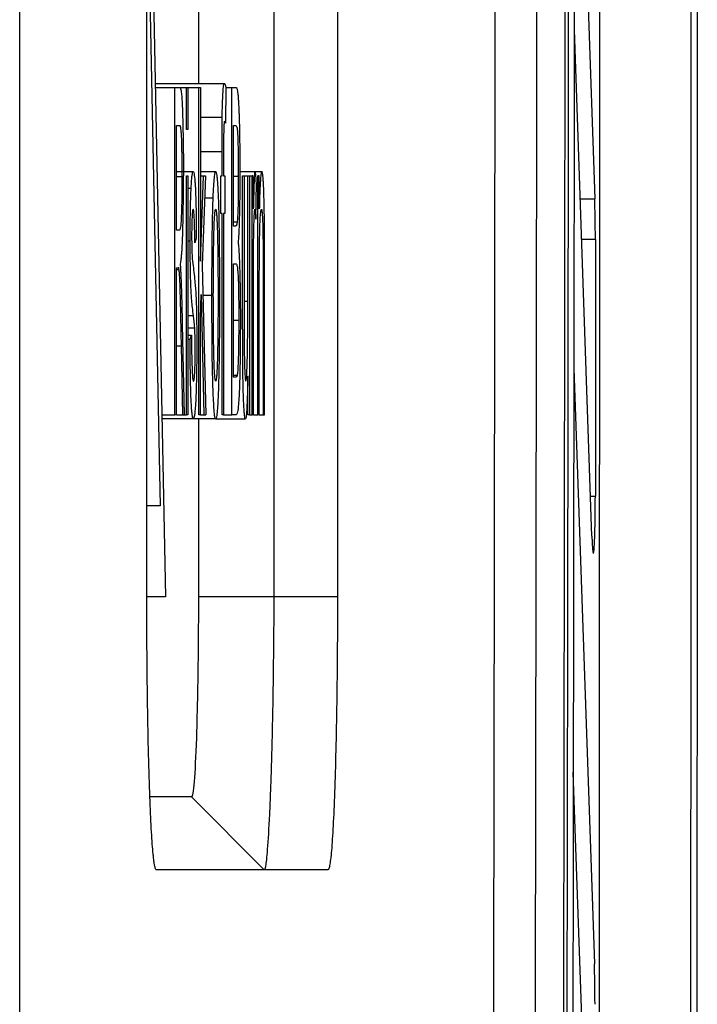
# Model space of a CAD drawing. Header units: millimetres. Extents: x 156812 to 157936, y 112087 to 113571.
# Tile 10 of 204: x 156978.43 to 156985.87, y 112822.41 to 112833.23. Entities that reach past the tile are written whole.
import ezdxf

# ---------------------------------------------------------------- set-up
doc = ezdxf.new("R2010")
doc.units = ezdxf.units.MM

msp = doc.modelspace()

# ---------------------------------------------------------------- linework, layer by layer
at = {"color": 7, "linetype": 'Continuous', "lineweight": 25}
for p, q in [((156978.428, 112667.911), (156978.427, 113032.064)), ((156979.822, 112826.89), (156979.822, 112846.89)), ((156981.216, 112846.89), (156981.216, 112826.89)), ((156981.916, 112846.89), (156981.916, 112826.89)), ((156984.524, 112837.637), (156984.743, 112831.264)), ((156979.822, 112837.119), (156980.029, 112826.89)), ((156979.822, 112835.119), (156979.968, 112827.89)), ((156980.389, 112834.844), (156980.389, 112832.531)), ((156984.711, 112827.557), (156984.52, 112833.118)), ((156979.915, 112832.531), (156980.674, 112832.531)), ((156979.916, 112832.485), (156980.129, 112832.485)), ((156980.129, 112832.485), (156980.183, 112832.485)), ((156980.129, 112828.89), (156980.129, 112832.485)), ((156980.191, 112832.485), (156980.257, 112832.485)), ((156980.257, 112832.485), (156980.273, 112832.485)), ((156980.257, 112832.024), (156980.257, 112832.485)), ((156980.273, 112832.485), (156980.273, 112832.024)), ((156980.273, 112832.485), (156980.395, 112832.485)), ((156980.395, 112832.485), (156980.411, 112832.485)), ((156980.395, 112828.89), (156980.395, 112832.485)), ((156980.411, 112832.485), (156980.411, 112830.578)), ((156980.689, 112832.486), (156980.686, 112832.093)), ((156980.689, 112832.485), (156980.757, 112832.485)), ((156980.757, 112832.485), (156980.804, 112832.485)), ((156980.757, 112828.89), (156980.757, 112832.485)), ((156980.147, 112832.07), (156980.184, 112832.07)), ((156980.147, 112830.918), (156980.147, 112832.07)), ((156980.411, 112832.16), (156980.65, 112832.16)), ((156980.774, 112832.07), (156980.798, 112832.07)), ((156980.774, 112830.964), (156980.774, 112832.07)), ((156980.273, 112832.024), (156980.257, 112832.024)), ((156980.411, 112831.784), (156980.649, 112831.784)), ((156980.649, 112831.517), (156980.649, 112831.784)), ((156980.665, 112831.74), (156980.665, 112831.517)), ((156980.147, 112831.563), (156980.331, 112831.563)), ((156980.411, 112831.563), (156980.579, 112831.563)), ((156980.84, 112831.563), (156981.011, 112831.563)), ((156981.011, 112831.563), (156981.086, 112831.563)), ((156980.208, 112831.505), (156980.147, 112831.505)), ((156980.257, 112828.89), (156980.257, 112831.517)), ((156980.257, 112831.517), (156980.273, 112831.517)), ((156980.273, 112831.517), (156980.273, 112828.89)), ((156980.411, 112830.578), (156980.445, 112831.517)), ((156980.411, 112831.517), (156980.445, 112831.517)), ((156980.467, 112831.517), (156980.432, 112830.535)), ((156980.445, 112831.517), (156980.467, 112831.517)), ((156980.636, 112831.517), (156980.649, 112831.517)), ((156980.636, 112831.102), (156980.636, 112831.517)), ((156980.665, 112831.517), (156980.681, 112831.517)), ((156980.681, 112831.517), (156980.681, 112831.102)), ((156980.827, 112831.509), (156980.774, 112831.509)), ((156980.875, 112829.897), (156980.875, 112831.517)), ((156980.875, 112831.517), (156980.891, 112831.517)), ((156980.891, 112831.517), (156980.891, 112830.088)), ((156980.891, 112831.517), (156980.933, 112831.517)), ((156980.933, 112830.137), (156980.933, 112831.517)), ((156980.933, 112831.517), (156980.949, 112831.517)), ((156980.949, 112831.517), (156980.949, 112828.89)), ((156980.949, 112831.517), (156980.978, 112831.517)), ((156980.992, 112831.517), (156980.978, 112831.517)), ((156980.978, 112828.89), (156980.978, 112831.517)), ((156980.992, 112831.151), (156980.992, 112831.517)), ((156981.021, 112831.04), (156981.026, 112831.44)), ((156981.042, 112828.89), (156981.042, 112831.517)), ((156981.058, 112831.517), (156981.042, 112831.517)), ((156981.058, 112831.151), (156981.058, 112831.517)), ((156980.273, 112831.379), (156980.309, 112831.379)), ((156980.459, 112831.274), (156980.551, 112831.274)), ((156984.583, 112831.263), (156984.743, 112831.264)), ((156980.649, 112831.102), (156980.636, 112831.102)), ((156980.649, 112828.89), (156980.649, 112831.102)), ((156980.681, 112831.102), (156980.665, 112831.102)), ((156980.665, 112831.102), (156980.665, 112828.89)), ((156980.815, 112831.007), (156980.774, 112831.007)), ((156980.18, 112830.918), (156980.147, 112830.918)), ((156980.8, 112830.964), (156980.774, 112830.964)), ((156980.273, 112830.801), (156980.299, 112830.801)), ((156980.366, 112830.826), (156980.35, 112830.78)), ((156984.599, 112830.819), (156984.75, 112830.819)), ((156984.75, 112830.814), (156984.599, 112830.814)), ((156980.147, 112830.503), (156980.165, 112830.503)), ((156980.147, 112828.89), (156980.147, 112830.503)), ((156980.147, 112830.486), (156980.173, 112830.486)), ((156980.178, 112830.503), (156980.167, 112830.503)), ((156980.432, 112830.535), (156980.469, 112828.89)), ((156980.774, 112830.549), (156980.802, 112830.549)), ((156980.774, 112829.304), (156980.774, 112830.549)), ((156981.1, 112830.458), (156981.1, 112828.89)), ((156981.116, 112828.89), (156981.116, 112830.497)), ((156980.994, 112828.89), (156980.994, 112830.286)), ((156981.058, 112828.89), (156981.058, 112830.298)), ((156980.411, 112829.953), (156980.42, 112830.211)), ((156980.42, 112830.211), (156980.45, 112828.89)), ((156980.439, 112830.203), (156980.537, 112830.203)), ((156980.891, 112830.137), (156980.933, 112830.137)), ((156980.273, 112829.979), (156980.334, 112829.979)), ((156980.411, 112828.89), (156980.411, 112829.953)), ((156980.832, 112829.927), (156980.774, 112829.927)), ((156980.236, 112828.89), (156980.215, 112829.882)), ((156980.273, 112829.845), (156980.349, 112829.845)), ((156980.273, 112829.765), (156980.313, 112829.765)), ((156980.273, 112829.719), (156980.297, 112829.719)), ((156980.297, 112829.719), (156980.313, 112829.765)), ((156980.147, 112829.649), (156980.2, 112829.649)), ((156980.2, 112829.649), (156980.215, 112828.89)), ((156984.514, 112829.399), (156984.739, 112822.857)), ((156980.815, 112829.322), (156980.774, 112829.322)), ((156980.804, 112829.304), (156980.774, 112829.304)), ((156980.933, 112828.89), (156980.933, 112829.319)), ((156979.988, 112828.89), (156980.129, 112828.89)), ((156980.335, 112828.844), (156979.989, 112828.844)), ((156980.147, 112828.89), (156980.129, 112828.89)), ((156980.151, 112828.89), (156980.215, 112828.89)), ((156980.215, 112828.89), (156980.236, 112828.89)), ((156980.236, 112828.89), (156980.257, 112828.89)), ((156980.273, 112828.89), (156980.257, 112828.89)), ((156980.579, 112828.844), (156980.335, 112828.844)), ((156980.389, 112828.844), (156980.389, 112826.89)), ((156980.411, 112828.89), (156980.395, 112828.89)), ((156980.411, 112828.89), (156980.45, 112828.89)), ((156980.45, 112828.89), (156980.469, 112828.89)), ((156980.579, 112828.844), (156980.905, 112828.844)), ((156980.665, 112828.89), (156980.649, 112828.89)), ((156980.665, 112828.89), (156980.757, 112828.89)), ((156980.804, 112828.89), (156980.757, 112828.89)), ((156980.949, 112828.89), (156980.933, 112828.89)), ((156980.949, 112828.89), (156980.978, 112828.89)), ((156980.994, 112828.89), (156980.978, 112828.89)), ((156980.994, 112828.89), (156981.042, 112828.89)), ((156981.058, 112828.89), (156981.042, 112828.89)), ((156981.058, 112828.89), (156981.1, 112828.89)), ((156981.1, 112828.89), (156981.116, 112828.89)), ((156984.696, 112827.994), (156984.749, 112827.994)), ((156979.968, 112827.89), (156979.822, 112827.89)), ((156980.029, 112826.89), (156979.822, 112826.89)), ((156981.216, 112826.89), (156980.389, 112826.89)), ((156981.916, 112826.89), (156981.216, 112826.89)), ((156984.705, 112819.193), (156984.506, 112824.964)), ((156980.313, 112824.69), (156979.857, 112824.69)), ((156981.112, 112823.89), (156980.313, 112824.69)), ((156981.812, 112823.89), (156979.927, 112823.89))]:
    msp.add_line(p, q, dxfattribs=at)
for points, knots in [([(156984.467, 112863.811), (156984.467, 112862.857), (156984.467, 112860.951), (156984.467, 112858.091), (156984.467, 112855.232), (156984.466, 112852.373), (156984.465, 112849.514), (156984.463, 112846.656), (156984.461, 112843.798), (156984.459, 112840.941), (156984.457, 112838.083), (156984.454, 112835.226), (156984.45, 112832.37), (156984.447, 112829.513), (156984.443, 112826.657), (156984.438, 112823.802), (156984.434, 112820.946), (156984.429, 112818.091), (156984.423, 112815.237), (156984.417, 112812.382), (156984.411, 112809.528), (156984.405, 112806.675), (156984.396, 112802.882), (156984.384, 112798.152), (156984.368, 112792.487), (156984.35, 112786.826), (156984.331, 112781.169), (156984.311, 112775.517), (156984.289, 112769.869), (156984.266, 112764.226), (156984.242, 112758.587), (156984.216, 112752.953), (156984.189, 112747.322), (156984.17, 112743.573), (156984.16, 112741.698)], [0, 0, 0, 0, 0.023337, 0.046672, 0.070004, 0.093334, 0.116662, 0.139988, 0.163313, 0.186637, 0.20996, 0.233283, 0.256605, 0.279928, 0.303251, 0.326576, 0.349901, 0.373227, 0.396555, 0.419886, 0.443218, 0.466553, 0.489891, 0.536281, 0.582661, 0.629033, 0.6754, 0.721763, 0.768124, 0.814488, 0.860854, 0.907227, 0.953608, 1, 1, 1, 1]), ([(156983.6, 112666.254), (156983.608, 112667.189), (156983.625, 112669.058), (156983.649, 112671.866), (156983.672, 112674.676), (156983.695, 112677.488), (156983.718, 112680.302), (156983.741, 112683.119), (156983.763, 112685.937), (156983.785, 112688.758), (156983.806, 112691.581), (156983.827, 112694.407), (156983.848, 112697.234), (156983.868, 112700.064), (156983.888, 112702.896), (156983.908, 112705.731), (156983.927, 112708.567), (156983.946, 112711.406), (156983.985, 112717.314), (156984.041, 112726.303), (156984.109, 112738.396), (156984.171, 112750.517), (156984.226, 112762.655), (156984.275, 112774.805), (156984.317, 112786.964), (156984.353, 112799.14), (156984.377, 112809.068), (156984.392, 112816.737), (156984.402, 112822.144), (156984.41, 112827.551), (156984.417, 112832.959), (156984.423, 112838.368), (156984.428, 112843.779), (156984.431, 112849.19), (156984.433, 112854.602), (156984.433, 112858.211), (156984.433, 112860.015)], [0, 0, 0, 0, 0.014769, 0.029536, 0.044302, 0.059067, 0.073831, 0.088595, 0.103357, 0.11812, 0.132883, 0.147645, 0.162408, 0.177172, 0.191936, 0.206701, 0.221467, 0.236234, 0.251003, 0.313602, 0.376187, 0.438771, 0.50137, 0.563812, 0.626239, 0.688664, 0.751104, 0.778767, 0.806425, 0.834079, 0.861731, 0.889382, 0.917033, 0.944685, 0.972341, 1, 1, 1, 1]), ([(156984.114, 112845.678), (156984.114, 112844.767), (156984.113, 112842.946), (156984.11, 112840.214), (156984.108, 112837.483), (156984.105, 112834.752), (156984.102, 112832.022), (156984.098, 112829.291), (156984.094, 112826.562), (156984.09, 112823.832), (156984.085, 112821.103), (156984.081, 112818.375), (156984.075, 112815.646), (156984.07, 112812.919), (156984.066, 112811.1), (156984.064, 112810.191)], [0, 0, 0, 0, 0.076933, 0.153861, 0.230785, 0.307706, 0.384624, 0.461541, 0.538458, 0.615375, 0.692294, 0.769214, 0.846138, 0.923067, 1, 1, 1, 1]), ([(156983.61, 112810.556), (156983.612, 112811.453), (156983.616, 112813.246), (156983.621, 112815.937), (156983.626, 112818.628), (156983.631, 112821.319), (156983.636, 112824.011), (156983.64, 112826.703), (156983.644, 112829.395), (156983.647, 112832.088), (156983.651, 112834.782), (156983.654, 112837.475), (156983.656, 112840.169), (156983.658, 112842.864), (156983.66, 112844.66), (156983.66, 112845.558)], [0, 0, 0, 0, 0.076933, 0.153862, 0.230786, 0.307706, 0.384625, 0.461542, 0.538459, 0.615376, 0.692294, 0.769215, 0.846139, 0.923067, 1, 1, 1, 1]), ([(156985.867, 112841.874), (156985.867, 112841.12), (156985.868, 112839.615), (156985.868, 112837.361), (156985.868, 112835.112), (156985.868, 112832.87), (156985.868, 112830.634), (156985.867, 112828.404), (156985.866, 112826.181), (156985.864, 112823.963), (156985.862, 112821.752), (156985.86, 112819.548), (156985.858, 112817.35), (156985.855, 112815.158), (156985.852, 112812.973), (156985.849, 112810.794), (156985.845, 112808.622), (156985.842, 112806.457), (156985.837, 112804.298), (156985.833, 112802.145), (156985.828, 112800), (156985.823, 112797.861), (156985.818, 112795.729), (156985.812, 112793.604), (156985.806, 112791.485), (156985.8, 112789.373), (156985.794, 112787.269), (156985.787, 112785.171), (156985.78, 112783.08), (156985.773, 112780.995), (156985.766, 112778.918), (156985.758, 112776.848), (156985.75, 112774.785), (156985.742, 112772.729), (156985.734, 112770.68), (156985.725, 112768.638), (156985.716, 112766.603), (156985.707, 112764.575), (156985.697, 112762.555), (156985.688, 112760.541), (156985.678, 112758.535), (156985.671, 112757.201), (156985.668, 112756.534)], [0, 0, 0, 0, 0.026403, 0.052735, 0.078994, 0.105182, 0.131298, 0.157342, 0.183314, 0.209215, 0.235043, 0.2608, 0.286484, 0.312097, 0.337637, 0.363106, 0.388503, 0.413828, 0.43908, 0.464261, 0.48937, 0.514407, 0.539371, 0.564264, 0.589085, 0.613833, 0.638509, 0.663114, 0.687646, 0.712106, 0.736494, 0.76081, 0.785054, 0.809225, 0.833325, 0.857352, 0.881307, 0.90519, 0.929001, 0.952739, 0.976406, 1, 1, 1, 1]), ([(156984.598, 112756.826), (156984.602, 112757.601), (156984.609, 112759.151), (156984.621, 112761.477), (156984.632, 112763.804), (156984.643, 112766.133), (156984.653, 112768.462), (156984.663, 112770.793), (156984.673, 112773.124), (156984.682, 112775.457), (156984.691, 112777.791), (156984.7, 112780.126), (156984.708, 112782.462), (156984.716, 112784.799), (156984.723, 112787.137), (156984.73, 112789.477), (156984.737, 112791.817), (156984.743, 112794.159), (156984.75, 112796.502), (156984.757, 112799.564), (156984.765, 112803.347), (156984.774, 112807.85), (156984.781, 112812.355), (156984.787, 112816.861), (156984.792, 112821.367), (156984.795, 112825.876), (156984.797, 112830.385), (156984.798, 112834.895), (156984.797, 112837.902), (156984.797, 112839.406)], [0, 0, 0, 0, 0.028354, 0.056704, 0.08505, 0.113393, 0.141734, 0.170072, 0.198408, 0.226744, 0.255079, 0.283414, 0.31175, 0.340087, 0.368426, 0.396766, 0.42511, 0.453457, 0.481808, 0.510163, 0.564607, 0.619036, 0.673457, 0.727872, 0.782285, 0.836701, 0.891123, 0.945554, 1, 1, 1, 1]), ([(156985.798, 112839.406), (156985.799, 112838.61), (156985.799, 112837.018), (156985.799, 112834.63), (156985.799, 112832.242), (156985.798, 112829.854), (156985.797, 112827.467), (156985.796, 112825.08), (156985.794, 112822.693), (156985.792, 112820.307), (156985.79, 112817.921), (156985.787, 112815.535), (156985.784, 112813.15), (156985.78, 112810.765), (156985.776, 112808.38), (156985.772, 112805.996), (156985.767, 112803.611), (156985.762, 112801.228), (156985.755, 112798.232), (156985.746, 112794.626), (156985.734, 112790.412), (156985.721, 112786.201), (156985.707, 112781.993), (156985.692, 112777.789), (156985.676, 112773.589), (156985.658, 112769.392), (156985.64, 112765.199), (156985.62, 112761.009), (156985.606, 112758.219), (156985.599, 112756.824)], [0, 0, 0, 0, 0.028825, 0.057645, 0.086462, 0.115276, 0.144087, 0.172897, 0.201705, 0.230512, 0.259319, 0.288127, 0.316935, 0.345745, 0.374557, 0.403372, 0.43219, 0.461011, 0.489838, 0.540872, 0.591893, 0.642906, 0.693912, 0.744915, 0.795919, 0.846926, 0.89794, 0.948963, 1, 1, 1, 1]), ([(156980.65, 112832.16), (156980.651, 112832.195), (156980.652, 112832.271), (156980.656, 112832.375), (156980.661, 112832.467), (156980.667, 112832.525), (156980.672, 112832.529), (156980.674, 112832.531)], [0, 0, 0, 0, 0.135405, 0.3033721, 0.5032376, 0.7349618, 1, 1, 1, 1]), ([(156980.674, 112832.531), (156980.677, 112832.53), (156980.679, 112832.526), (156980.684, 112832.511), (156980.686, 112832.499), (156980.689, 112832.486)], [0, 0, 0, 0, 0.5, 0.5, 1, 1, 1, 1]), ([(156980.183, 112832.485), (156980.186, 112832.485), (156980.191, 112832.483), (156980.197, 112832.462), (156980.203, 112832.428), (156980.208, 112832.36), (156980.213, 112832.261), (156980.216, 112832.138), (156980.22, 112832.009), (156980.222, 112831.878), (156980.224, 112831.752), (156980.225, 112831.631), (156980.225, 112831.553), (156980.225, 112831.516)], [0, 0, 0, 0, 0.118914, 0.232319, 0.339958, 0.442014, 0.538058, 0.629317, 0.714282, 0.794212, 0.868498, 0.936982, 1, 1, 1, 1]), ([(156980.804, 112832.485), (156980.805, 112832.485), (156980.809, 112832.484), (156980.814, 112832.47), (156980.818, 112832.45), (156980.822, 112832.42), (156980.826, 112832.38), (156980.829, 112832.333), (156980.832, 112832.28), (156980.834, 112832.225), (156980.836, 112832.171), (156980.838, 112832.119), (156980.84, 112832.035), (156980.842, 112831.909), (156980.844, 112831.735), (156980.845, 112831.613), (156980.845, 112831.553)], [0, 0, 0, 0, 0.089258, 0.172931, 0.251102, 0.323847, 0.390988, 0.452705, 0.508943, 0.559614, 0.604711, 0.644273, 0.678362, 0.78713, 0.89439, 1, 1, 1, 1]), ([(156980.184, 112832.07), (156980.185, 112832.069), (156980.188, 112832.066), (156980.192, 112832.049), (156980.196, 112832.02), (156980.199, 112831.98), (156980.202, 112831.929), (156980.204, 112831.866), (156980.205, 112831.791), (156980.207, 112831.705), (156980.208, 112831.609), (156980.208, 112831.541), (156980.208, 112831.505)], [0, 0, 0, 0, 0.125737, 0.239854, 0.34382, 0.439568, 0.529565, 0.616768, 0.704415, 0.795697, 0.893452, 1, 1, 1, 1]), ([(156980.649, 112831.784), (156980.649, 112831.848), (156980.649, 112831.911), (156980.65, 112832.006), (156980.65, 112832.038), (156980.65, 112832.1), (156980.65, 112832.13), (156980.65, 112832.16)], [0, 0, 0, 0, 0.5, 0.5, 0.75, 0.75, 1, 1, 1, 1]), ([(156980.677, 112832.116), (156980.676, 112832.115), (156980.674, 112832.113), (156980.671, 112832.093), (156980.669, 112832.064), (156980.667, 112832.02), (156980.666, 112831.95), (156980.665, 112831.852), (156980.665, 112831.779), (156980.665, 112831.74)], [0, 0, 0, 0, 0.178452, 0.323447, 0.434068, 0.509485, 0.646086, 0.809322, 1, 1, 1, 1]), ([(156980.686, 112832.093), (156980.685, 112832.1), (156980.683, 112832.106), (156980.68, 112832.114), (156980.679, 112832.115), (156980.677, 112832.116)], [0, 0, 0, 0, 0.5, 0.5, 1, 1, 1, 1]), ([(156980.798, 112832.07), (156980.801, 112832.069), (156980.805, 112832.067), (156980.811, 112832.052), (156980.815, 112832.029), (156980.819, 112831.988), (156980.823, 112831.913), (156980.825, 112831.803), (156980.827, 112831.664), (156980.827, 112831.563), (156980.827, 112831.509)], [0, 0, 0, 0, 0.176596, 0.321236, 0.434874, 0.519522, 0.628855, 0.739328, 0.860571, 1, 1, 1, 1]), ([(156980.309, 112831.379), (156980.311, 112831.411), (156980.312, 112831.441), (156980.316, 112831.487), (156980.318, 112831.504), (156980.322, 112831.534), (156980.324, 112831.545), (156980.327, 112831.56), (156980.329, 112831.562), (156980.331, 112831.563)], [0, 0, 0, 0, 0.25, 0.25, 0.5, 0.5, 0.75, 0.75, 1, 1, 1, 1]), ([(156980.331, 112831.563), (156980.334, 112831.561), (156980.338, 112831.557), (156980.344, 112831.523), (156980.349, 112831.476), (156980.353, 112831.426), (156980.357, 112831.366), (156980.36, 112831.278), (156980.363, 112831.148), (156980.365, 112830.993), (156980.366, 112830.883), (156980.366, 112830.826)], [0, 0, 0, 0, 0.15367, 0.284533, 0.392401, 0.477569, 0.540062, 0.645314, 0.756652, 0.874925, 1, 1, 1, 1]), ([(156980.551, 112831.274), (156980.553, 112831.321), (156980.556, 112831.366), (156980.56, 112831.439), (156980.565, 112831.5), (156980.57, 112831.536), (156980.574, 112831.559), (156980.577, 112831.562), (156980.579, 112831.563)], [0, 0, 0, 0, 0.25, 0.25, 0.5, 0.75, 0.75, 1, 1, 1, 1]), ([(156980.579, 112831.563), (156980.581, 112831.561), (156980.586, 112831.557), (156980.591, 112831.522), (156980.597, 112831.468), (156980.601, 112831.401), (156980.605, 112831.326), (156980.608, 112831.249), (156980.612, 112831.141), (156980.615, 112830.983), (156980.618, 112830.759), (156980.62, 112830.507), (156980.621, 112830.331), (156980.621, 112830.24)], [0, 0, 0, 0, 0.093633, 0.180094, 0.259293, 0.331302, 0.396305, 0.453807, 0.504324, 0.617651, 0.737565, 0.865142, 1, 1, 1, 1]), ([(156980.845, 112831.553), (156980.845, 112831.506), (156980.845, 112831.407), (156980.843, 112831.261), (156980.84, 112831.116), (156980.836, 112830.982), (156980.832, 112830.865), (156980.828, 112830.809), (156980.826, 112830.78)], [0, 0, 0, 0, 0.142888, 0.295395, 0.457361, 0.628578, 0.809529, 1, 1, 1, 1]), ([(156981.011, 112831.563), (156981.01, 112831.562), (156981.008, 112831.558), (156981.006, 112831.542), (156981.004, 112831.517), (156981.002, 112831.484), (156980.999, 112831.427), (156980.996, 112831.314), (156980.994, 112831.212), (156980.992, 112831.151)], [0, 0, 0, 0, 0.104192, 0.203739, 0.300403, 0.396105, 0.492826, 0.697694, 1, 1, 1, 1]), ([(156981.026, 112831.44), (156981.025, 112831.459), (156981.022, 112831.493), (156981.019, 112831.532), (156981.015, 112831.555), (156981.012, 112831.561), (156981.011, 112831.563)], [0, 0, 0, 0, 0.272676, 0.500045, 0.732842, 1, 1, 1, 1]), ([(156981.086, 112831.563), (156981.084, 112831.561), (156981.082, 112831.558), (156981.078, 112831.54), (156981.074, 112831.514), (156981.071, 112831.479), (156981.067, 112831.42), (156981.062, 112831.315), (156981.059, 112831.208), (156981.058, 112831.151)], [0, 0, 0, 0, 0.126382, 0.245352, 0.357914, 0.465247, 0.568712, 0.766578, 1, 1, 1, 1]), ([(156981.115, 112830.928), (156981.115, 112830.964), (156981.114, 112831.034), (156981.113, 112831.132), (156981.111, 112831.221), (156981.109, 112831.299), (156981.107, 112831.368), (156981.104, 112831.426), (156981.101, 112831.474), (156981.098, 112831.512), (156981.094, 112831.539), (156981.09, 112831.558), (156981.087, 112831.561), (156981.086, 112831.563)], [0, 0, 0, 0, 0.097132, 0.188626, 0.275734, 0.359905, 0.442739, 0.525917, 0.611096, 0.699825, 0.793472, 0.893208, 1, 1, 1, 1]), ([(156980.208, 112831.505), (156980.208, 112831.472), (156980.208, 112831.407), (156980.207, 112831.316), (156980.206, 112831.233), (156980.204, 112831.159), (156980.202, 112831.094), (156980.199, 112831.012), (156980.194, 112830.952), (156980.187, 112830.924), (156980.183, 112830.92), (156980.18, 112830.918)], [0, 0, 0, 0, 0.089036, 0.17169, 0.249498, 0.324295, 0.398144, 0.473182, 0.655758, 0.801573, 1, 1, 1, 1]), ([(156980.192, 112830.549), (156980.194, 112830.558), (156980.197, 112830.575), (156980.202, 112830.611), (156980.206, 112830.655), (156980.21, 112830.707), (156980.213, 112830.767), (156980.216, 112830.835), (156980.219, 112830.936), (156980.222, 112831.084), (156980.225, 112831.291), (156980.225, 112831.439), (156980.225, 112831.516)], [0, 0, 0, 0, 0.097189, 0.18788, 0.272641, 0.352168, 0.427301, 0.499037, 0.568518, 0.704276, 0.845651, 1, 1, 1, 1]), ([(156980.827, 112831.509), (156980.827, 112831.479), (156980.827, 112831.427), (156980.827, 112831.35), (156980.826, 112831.278), (156980.825, 112831.198), (156980.822, 112831.119), (156980.819, 112831.052), (156980.817, 112831.022), (156980.815, 112831.007)], [0, 0, 0, 0, 0.135506, 0.234867, 0.351527, 0.48142, 0.638102, 0.807818, 1, 1, 1, 1]), ([(156980.299, 112830.801), (156980.299, 112830.844), (156980.299, 112830.93), (156980.3, 112831.058), (156980.302, 112831.178), (156980.305, 112831.291), (156980.308, 112831.349), (156980.309, 112831.379)], [0, 0, 0, 0, 0.191391, 0.386952, 0.587383, 0.791858, 1, 1, 1, 1]), ([(156980.537, 112830.203), (156980.537, 112830.275), (156980.538, 112830.416), (156980.539, 112830.621), (156980.541, 112830.815), (156980.543, 112830.991), (156980.547, 112831.148), (156980.55, 112831.233), (156980.551, 112831.274)], [0, 0, 0, 0, 0.182303, 0.35865, 0.528115, 0.690909, 0.848518, 1, 1, 1, 1]), ([(156980.332, 112831.148), (156980.331, 112831.148), (156980.328, 112831.146), (156980.324, 112831.125), (156980.321, 112831.089), (156980.318, 112831.031), (156980.316, 112830.968), (156980.315, 112830.905), (156980.315, 112830.866), (156980.315, 112830.848)], [0, 0, 0, 0, 0.2052373, 0.3898206, 0.5531642, 0.6954001, 0.8188043, 0.9194307, 1, 1, 1, 1]), ([(156980.35, 112830.78), (156980.35, 112830.813), (156980.349, 112830.886), (156980.347, 112830.993), (156980.343, 112831.085), (156980.338, 112831.143), (156980.334, 112831.146), (156980.332, 112831.148)], [0, 0, 0, 0, 0.146896, 0.320062, 0.519619, 0.745983, 1, 1, 1, 1]), ([(156980.553, 112830.205), (156980.553, 112830.258), (156980.554, 112830.361), (156980.554, 112830.507), (156980.555, 112830.639), (156980.557, 112830.756), (156980.559, 112830.858), (156980.561, 112830.945), (156980.564, 112831.017), (156980.567, 112831.074), (156980.571, 112831.115), (156980.575, 112831.141), (156980.578, 112831.146), (156980.579, 112831.148)], [0, 0, 0, 0, 0.118725, 0.227308, 0.326681, 0.418062, 0.503008, 0.583453, 0.661668, 0.740114, 0.821234, 0.907241, 1, 1, 1, 1]), ([(156980.579, 112831.148), (156980.58, 112831.147), (156980.582, 112831.143), (156980.586, 112831.124), (156980.589, 112831.096), (156980.591, 112831.056), (156980.594, 112831.006), (156980.596, 112830.945), (156980.599, 112830.85), (156980.602, 112830.697), (156980.604, 112830.473), (156980.605, 112830.308), (156980.605, 112830.219)], [0, 0, 0, 0, 0.0728903, 0.1425676, 0.2100773, 0.2765667, 0.3432363, 0.4112767, 0.4818092, 0.6287475, 0.7989497, 1, 1, 1, 1]), ([(156980.996, 112830.812), (156980.997, 112830.841), (156980.997, 112830.896), (156980.999, 112830.97), (156981.001, 112831.032), (156981.003, 112831.081), (156981.005, 112831.117), (156981.008, 112831.141), (156981.009, 112831.146), (156981.01, 112831.148)], [0, 0, 0, 0, 0.164461, 0.314783, 0.454465, 0.587846, 0.71989, 0.855705, 1, 1, 1, 1]), ([(156981.01, 112831.148), (156981.011, 112831.146), (156981.013, 112831.142), (156981.017, 112831.114), (156981.019, 112831.07), (156981.021, 112831.04)], [0, 0, 0, 0, 0.2650998, 0.5002058, 1, 1, 1, 1]), ([(156981.058, 112830.298), (156981.058, 112830.351), (156981.058, 112830.451), (156981.059, 112830.591), (156981.06, 112830.713), (156981.061, 112830.817), (156981.063, 112830.91), (156981.065, 112830.992), (156981.069, 112831.071), (156981.075, 112831.134), (156981.079, 112831.144), (156981.081, 112831.148)], [0, 0, 0, 0, 0.127933, 0.241674, 0.342138, 0.430651, 0.509148, 0.599687, 0.703959, 0.843428, 1, 1, 1, 1]), ([(156981.081, 112831.148), (156981.082, 112831.147), (156981.084, 112831.143), (156981.087, 112831.126), (156981.09, 112831.101), (156981.092, 112831.066), (156981.094, 112831.022), (156981.096, 112830.964), (156981.098, 112830.88), (156981.099, 112830.765), (156981.1, 112830.621), (156981.1, 112830.516), (156981.1, 112830.458)], [0, 0, 0, 0, 0.089531, 0.172483, 0.250144, 0.32408, 0.396099, 0.468155, 0.564204, 0.682492, 0.827026, 1, 1, 1, 1]), ([(156980.815, 112831.007), (156980.814, 112831.001), (156980.813, 112830.99), (156980.81, 112830.979), (156980.807, 112830.97), (156980.804, 112830.965), (156980.801, 112830.964), (156980.8, 112830.964)], [0, 0, 0, 0, 0.14438, 0.315873, 0.515316, 0.74324, 1, 1, 1, 1]), ([(156981.116, 112830.497), (156981.116, 112830.539), (156981.116, 112830.611), (156981.116, 112830.723), (156981.116, 112830.825), (156981.115, 112830.896), (156981.115, 112830.928)], [0, 0, 0, 0, 0.290025, 0.500037, 0.778392, 1, 1, 1, 1]), ([(156980.334, 112829.979), (156980.331, 112830.008), (156980.325, 112830.059), (156980.317, 112830.139), (156980.311, 112830.208), (156980.307, 112830.289), (156980.303, 112830.386), (156980.301, 112830.513), (156980.299, 112830.654), (156980.299, 112830.752), (156980.299, 112830.801)], [0, 0, 0, 0, 0.213371, 0.382383, 0.507261, 0.587452, 0.690639, 0.794051, 0.897108, 1, 1, 1, 1]), ([(156980.315, 112830.848), (156980.315, 112830.823), (156980.315, 112830.798), (156980.316, 112830.752), (156980.316, 112830.731), (156980.316, 112830.71)], [0, 0, 0, 0, 0.5, 0.5, 1, 1, 1, 1]), ([(156980.826, 112830.78), (156980.828, 112830.766), (156980.831, 112830.738), (156980.835, 112830.679), (156980.838, 112830.607), (156980.841, 112830.523), (156980.844, 112830.43), (156980.846, 112830.33), (156980.848, 112830.227), (156980.849, 112830.123), (156980.85, 112830.02), (156980.85, 112829.953), (156980.85, 112829.92)], [0, 0, 0, 0, 0.11631, 0.229014, 0.337853, 0.443089, 0.544972, 0.643291, 0.737886, 0.828834, 0.916202, 1, 1, 1, 1]), ([(156980.994, 112830.286), (156980.994, 112830.334), (156980.994, 112830.422), (156980.994, 112830.552), (156980.995, 112830.68), (156980.996, 112830.766), (156980.996, 112830.812)], [0, 0, 0, 0, 0.270861, 0.500006, 0.73224, 1, 1, 1, 1]), ([(156980.316, 112830.71), (156980.317, 112830.687), (156980.318, 112830.664), (156980.32, 112830.63), (156980.321, 112830.618), (156980.322, 112830.605)], [0, 0, 0, 0, 0.5, 0.5, 1, 1, 1, 1]), ([(156980.165, 112830.503), (156980.166, 112830.503), (156980.169, 112830.503), (156980.172, 112830.491), (156980.173, 112830.486)], [0, 0, 0, 0, 0.560469, 1, 1, 1, 1]), ([(156980.173, 112830.486), (156980.175, 112830.474), (156980.177, 112830.452), (156980.18, 112830.402), (156980.184, 112830.325), (156980.188, 112830.193), (156980.193, 112829.963), (156980.197, 112829.768), (156980.2, 112829.649)], [0, 0, 0, 0, 0.097594, 0.178671, 0.28089, 0.404371, 0.637449, 1, 1, 1, 1]), ([(156980.202, 112830.372), (156980.201, 112830.391), (156980.2, 112830.426), (156980.197, 112830.47), (156980.195, 112830.509), (156980.193, 112830.534), (156980.192, 112830.549)], [0, 0, 0, 0, 0.264228, 0.499605, 0.707199, 1, 1, 1, 1]), ([(156980.334, 112830.504), (156980.338, 112830.472), (156980.344, 112830.415), (156980.353, 112830.328), (156980.359, 112830.26), (156980.363, 112830.174), (156980.367, 112830.081), (156980.369, 112829.96), (156980.371, 112829.823), (156980.371, 112829.727), (156980.371, 112829.679)], [0, 0, 0, 0, 0.227364, 0.405514, 0.534328, 0.614218, 0.709243, 0.804854, 0.901891, 1, 1, 1, 1]), ([(156980.802, 112830.549), (156980.804, 112830.548), (156980.807, 112830.546), (156980.812, 112830.534), (156980.817, 112830.514), (156980.82, 112830.481), (156980.825, 112830.418), (156980.829, 112830.307), (156980.832, 112830.13), (156980.832, 112829.997), (156980.832, 112829.927)], [0, 0, 0, 0, 0.136062, 0.251749, 0.347584, 0.441034, 0.530697, 0.676183, 0.826963, 1, 1, 1, 1]), ([(156980.215, 112829.882), (156980.214, 112829.93), (156980.212, 112830.019), (156980.209, 112830.146), (156980.206, 112830.263), (156980.203, 112830.336), (156980.202, 112830.372)], [0, 0, 0, 0, 0.269357, 0.500169, 0.750062, 1, 1, 1, 1]), ([(156980.621, 112830.24), (156980.621, 112830.106), (156980.62, 112829.854), (156980.617, 112829.507), (156980.612, 112829.274), (156980.607, 112829.125), (156980.602, 112829.022), (156980.596, 112828.928), (156980.588, 112828.856), (156980.582, 112828.848), (156980.579, 112828.844)], [0, 0, 0, 0, 0.1922525, 0.3627692, 0.5107369, 0.5804413, 0.6640704, 0.7616519, 0.8738127, 1, 1, 1, 1]), ([(156980.579, 112828.844), (156980.577, 112828.846), (156980.573, 112828.85), (156980.566, 112828.887), (156980.561, 112828.943), (156980.557, 112829.014), (156980.553, 112829.092), (156980.55, 112829.17), (156980.544, 112829.34), (156980.539, 112829.684), (156980.538, 112830.022), (156980.537, 112830.203)], [0, 0, 0, 0, 0.096173, 0.184433, 0.264759, 0.337225, 0.401839, 0.458564, 0.50737, 0.73554, 1, 1, 1, 1]), ([(156980.579, 112829.258), (156980.578, 112829.26), (156980.575, 112829.264), (156980.572, 112829.283), (156980.569, 112829.313), (156980.566, 112829.354), (156980.563, 112829.406), (156980.561, 112829.469), (156980.559, 112829.542), (156980.557, 112829.627), (156980.556, 112829.722), (156980.555, 112829.827), (156980.554, 112829.944), (156980.554, 112830.071), (156980.553, 112830.159), (156980.553, 112830.205)], [0, 0, 0, 0, 0.078837, 0.152666, 0.22257, 0.28982, 0.355839, 0.422133, 0.490187, 0.561376, 0.636906, 0.717787, 0.804844, 0.898739, 1, 1, 1, 1]), ([(156980.605, 112830.219), (156980.605, 112830.164), (156980.605, 112830.059), (156980.604, 112829.91), (156980.603, 112829.776), (156980.601, 112829.656), (156980.599, 112829.552), (156980.597, 112829.464), (156980.594, 112829.39), (156980.591, 112829.333), (156980.587, 112829.292), (156980.583, 112829.265), (156980.581, 112829.261), (156980.579, 112829.258)], [0, 0, 0, 0, 0.120055, 0.229769, 0.330043, 0.422056, 0.507331, 0.587772, 0.665642, 0.743425, 0.823617, 0.908498, 1, 1, 1, 1]), ([(156980.91, 112829.258), (156980.911, 112829.261), (156980.914, 112829.265), (156980.918, 112829.303), (156980.922, 112829.361), (156980.925, 112829.44), (156980.927, 112829.538), (156980.929, 112829.652), (156980.931, 112829.773), (156980.932, 112829.895), (156980.933, 112830.016), (156980.933, 112830.097), (156980.933, 112830.137)], [0, 0, 0, 0, 0.104649, 0.208359, 0.311364, 0.412761, 0.512868, 0.612788, 0.710939, 0.808251, 0.904703, 1, 1, 1, 1]), ([(156980.891, 112830.088), (156980.891, 112830.011), (156980.892, 112829.934), (156980.892, 112829.78), (156980.892, 112829.703), (156980.892, 112829.627)], [0, 0, 0, 0, 0.5, 0.5, 1, 1, 1, 1]), ([(156980.349, 112829.845), (156980.347, 112829.876), (156980.344, 112829.898), (156980.339, 112829.941), (156980.337, 112829.96), (156980.334, 112829.979)], [0, 0, 0, 0, 0.5, 0.5, 1, 1, 1, 1]), ([(156980.85, 112829.92), (156980.85, 112829.866), (156980.849, 112829.76), (156980.848, 112829.604), (156980.846, 112829.456), (156980.844, 112829.318), (156980.84, 112829.193), (156980.836, 112829.085), (156980.828, 112828.982), (156980.818, 112828.901), (156980.809, 112828.894), (156980.804, 112828.89)], [0, 0, 0, 0, 0.083646, 0.167034, 0.250422, 0.333617, 0.416244, 0.498565, 0.602064, 0.768886, 1, 1, 1, 1]), ([(156980.832, 112829.927), (156980.832, 112829.891), (156980.832, 112829.827), (156980.831, 112829.731), (156980.83, 112829.64), (156980.828, 112829.539), (156980.825, 112829.441), (156980.82, 112829.363), (156980.817, 112829.336), (156980.815, 112829.322)], [0, 0, 0, 0, 0.125979, 0.220791, 0.33954, 0.461359, 0.621791, 0.797289, 1, 1, 1, 1]), ([(156980.355, 112829.632), (156980.355, 112829.656), (156980.354, 112829.679), (156980.353, 112829.723), (156980.353, 112829.743), (156980.351, 112829.798), (156980.35, 112829.823), (156980.349, 112829.845)], [0, 0, 0, 0, 0.25, 0.25, 0.5, 0.5, 1, 1, 1, 1]), ([(156980.876, 112829.484), (156980.876, 112829.552), (156980.876, 112829.621), (156980.876, 112829.759), (156980.875, 112829.828), (156980.875, 112829.897)], [0, 0, 0, 0, 0.5, 0.5, 1, 1, 1, 1]), ([(156980.335, 112828.844), (156980.333, 112828.845), (156980.329, 112828.848), (156980.323, 112828.874), (156980.318, 112828.913), (156980.314, 112828.96), (156980.311, 112829.014), (156980.307, 112829.098), (156980.303, 112829.24), (156980.299, 112829.463), (156980.298, 112829.632), (156980.297, 112829.719)], [0, 0, 0, 0, 0.122468, 0.23068, 0.324921, 0.405401, 0.471236, 0.522807, 0.669204, 0.828351, 1, 1, 1, 1]), ([(156980.313, 112829.765), (156980.314, 112829.71), (156980.314, 112829.604), (156980.317, 112829.466), (156980.321, 112829.358), (156980.327, 112829.271), (156980.332, 112829.263), (156980.335, 112829.258)], [0, 0, 0, 0, 0.1852679, 0.3579053, 0.5179696, 0.6975918, 1, 1, 1, 1]), ([(156980.371, 112829.679), (156980.371, 112829.637), (156980.371, 112829.553), (156980.37, 112829.429), (156980.368, 112829.309), (156980.364, 112829.13), (156980.353, 112828.895), (156980.342, 112828.863), (156980.335, 112828.844)], [0, 0, 0, 0, 0.084572, 0.171124, 0.259288, 0.349672, 0.60305, 1, 1, 1, 1]), ([(156980.335, 112829.258), (156980.337, 112829.259), (156980.339, 112829.26), (156980.342, 112829.274), (156980.345, 112829.297), (156980.348, 112829.332), (156980.35, 112829.377), (156980.352, 112829.429), (156980.353, 112829.482), (156980.354, 112829.535), (156980.355, 112829.586), (156980.355, 112829.617), (156980.355, 112829.632)], [0, 0, 0, 0, 0.141251, 0.273308, 0.396079, 0.50997, 0.613998, 0.709522, 0.796639, 0.873705, 0.94112, 1, 1, 1, 1]), ([(156980.892, 112829.627), (156980.893, 112829.6), (156980.893, 112829.541), (156980.895, 112829.456), (156980.898, 112829.375), (156980.901, 112829.309), (156980.905, 112829.266), (156980.908, 112829.261), (156980.91, 112829.258)], [0, 0, 0, 0, 0.126923, 0.269756, 0.42892, 0.602868, 0.793453, 1, 1, 1, 1]), ([(156980.905, 112828.844), (156980.904, 112828.845), (156980.9, 112828.849), (156980.896, 112828.879), (156980.892, 112828.924), (156980.888, 112828.982), (156980.885, 112829.052), (156980.882, 112829.133), (156980.88, 112829.223), (156980.878, 112829.313), (156980.877, 112829.399), (156980.876, 112829.456), (156980.876, 112829.484)], [0, 0, 0, 0, 0.126863, 0.24764, 0.362884, 0.472345, 0.575065, 0.671452, 0.762927, 0.848143, 0.926977, 1, 1, 1, 1]), ([(156980.815, 112829.322), (156980.814, 112829.318), (156980.812, 112829.312), (156980.81, 112829.307), (156980.807, 112829.306), (156980.805, 112829.305), (156980.804, 112829.304)], [0, 0, 0, 0, 0.254034, 0.499774, 0.691347, 1, 1, 1, 1]), ([(156980.933, 112829.319), (156980.932, 112829.273), (156980.93, 112829.177), (156980.925, 112829.047), (156980.919, 112828.935), (156980.913, 112828.855), (156980.908, 112828.848), (156980.905, 112828.844)], [0, 0, 0, 0, 0.169189, 0.353855, 0.553508, 0.768948, 1, 1, 1, 1]), ([(156984.726, 112827.368), (156984.727, 112827.369), (156984.729, 112827.371), (156984.732, 112827.384), (156984.734, 112827.403), (156984.736, 112827.427), (156984.738, 112827.454), (156984.739, 112827.484), (156984.741, 112827.514), (156984.742, 112827.545), (156984.744, 112827.603), (156984.746, 112827.7), (156984.748, 112827.844), (156984.748, 112827.944), (156984.749, 112827.994)], [0, 0, 0, 0, 0.077203, 0.149979, 0.218329, 0.28225, 0.341742, 0.396803, 0.447433, 0.49363, 0.535394, 0.69551, 0.850377, 1, 1, 1, 1]), ([(156984.711, 112827.557), (156984.711, 112827.54), (156984.713, 112827.503), (156984.715, 112827.453), (156984.719, 112827.409), (156984.722, 112827.375), (156984.725, 112827.371), (156984.726, 112827.368)], [0, 0, 0, 0, 0.149036, 0.323569, 0.523585, 0.749068, 1, 1, 1, 1]), ([(156979.927, 112823.89), (156979.925, 112823.89), (156979.921, 112823.892), (156979.916, 112823.907), (156979.91, 112823.929), (156979.904, 112823.962), (156979.898, 112824.003), (156979.893, 112824.054), (156979.883, 112824.161), (156979.869, 112824.367), (156979.853, 112824.739), (156979.84, 112825.207), (156979.831, 112825.663), (156979.827, 112826.039), (156979.824, 112826.318), (156979.823, 112826.602), (156979.823, 112826.793), (156979.822, 112826.89)], [0, 0, 0, 0, 0.035764, 0.071261, 0.106599, 0.14189, 0.177248, 0.212783, 0.248606, 0.370262, 0.492144, 0.624074, 0.756245, 0.817422, 0.878062, 0.938733, 1, 1, 1, 1]), ([(156980.389, 112826.89), (156980.389, 112826.604), (156980.387, 112826.317), (156980.379, 112825.787), (156980.373, 112825.543), (156980.36, 112825.135), (156980.351, 112824.971), (156980.333, 112824.748), (156980.323, 112824.69), (156980.313, 112824.69)], [0, 0, 0, 0, 0.25, 0.25, 0.5, 0.5, 0.75, 0.75, 1, 1, 1, 1]), ([(156981.216, 112826.89), (156981.216, 112826.834), (156981.216, 112826.721), (156981.216, 112826.549), (156981.214, 112826.372), (156981.212, 112826.191), (156981.21, 112826.008), (156981.207, 112825.822), (156981.204, 112825.636), (156981.2, 112825.452), (156981.196, 112825.27), (156981.191, 112825.093), (156981.186, 112824.922), (156981.179, 112824.717), (156981.165, 112824.411), (156981.15, 112824.155), (156981.136, 112823.998), (156981.127, 112823.93), (156981.119, 112823.895), (156981.114, 112823.891), (156981.112, 112823.89)], [0, 0, 0, 0, 0.035372, 0.072022, 0.109946, 0.149131, 0.18955, 0.231167, 0.273931, 0.317781, 0.362637, 0.408411, 0.454997, 0.502279, 0.586672, 0.751304, 0.826552, 0.89284, 0.950504, 1, 1, 1, 1]), ([(156981.916, 112826.89), (156981.916, 112826.836), (156981.916, 112826.729), (156981.916, 112826.57), (156981.915, 112826.413), (156981.914, 112826.257), (156981.913, 112826.102), (156981.911, 112825.949), (156981.908, 112825.661), (156981.9, 112825.254), (156981.887, 112824.786), (156981.871, 112824.4), (156981.856, 112824.161), (156981.843, 112824.021), (156981.833, 112823.946), (156981.822, 112823.898), (156981.815, 112823.892), (156981.812, 112823.89)], [0, 0, 0, 0, 0.034091, 0.067951, 0.101674, 0.135358, 0.1691, 0.202997, 0.237144, 0.364287, 0.491656, 0.616697, 0.741966, 0.806771, 0.870929, 0.935115, 1, 1, 1, 1])]:
    msp.add_open_spline(points, degree=3, knots=knots, dxfattribs=at)
for points in [[(156984.259, 112747.533), (156984.443, 112784.627), (156984.535, 112822.048), (156984.536, 112859.522)], [(156984.75, 112830.819), (156984.747, 112830.984), (156984.745, 112831.147), (156984.743, 112831.264)], [(156984.75, 112830.814), (156984.749, 112829.874), (156984.749, 112828.934), (156984.749, 112827.994)], [(156984.75, 112830.814), (156984.75, 112830.816), (156984.75, 112830.818), (156984.75, 112830.819)], [(156980.322, 112830.605), (156980.326, 112830.565), (156980.33, 112830.536), (156980.334, 112830.504)], [(156984.745, 112822.412), (156984.743, 112822.576), (156984.741, 112822.74), (156984.739, 112822.857)]]:
    msp.add_open_spline(points, degree=3, dxfattribs=at)

doc.saveas('drawing.dxf')
